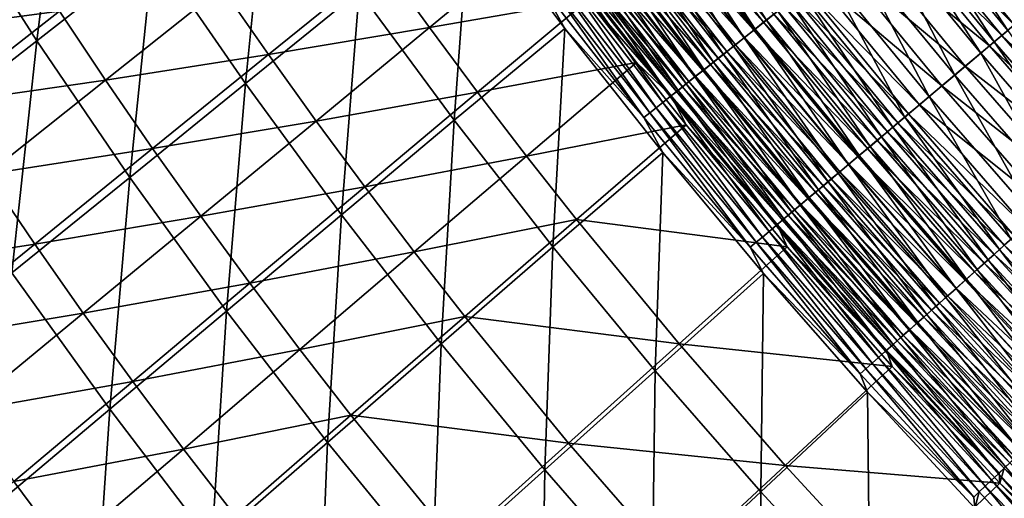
# Model space of a CAD drawing. Header units: metres. Extents: x 0 to 1400, y -1400 to 0.
# Tile 39 of 256: x 253 to 330, y -1040 to -1002. Entities that reach past the tile are written whole.
import ezdxf

# ---------------------------------------------------------------- set-up
doc = ezdxf.new("R2010")
doc.units = ezdxf.units.M

msp = doc.modelspace()

# ---------------------------------------------------------------- linework, layer by layer
at = {"layer": 'None'}
for points in [[(254.174011, -1003.971863, -393.949249), (247.208725, -993.072266, -393.967072), (256.389526, -986.129639, -422.402466)], [(263.309021, -996.818848, -422.385925), (254.174011, -1003.971863, -393.949249), (256.389526, -986.129639, -422.402466)], [(270.53125, -1007.318848, -422.371277), (263.309021, -996.818848, -422.385925), (272.281799, -989.777771, -450.900848)], [(279.444397, -1000.0849, -450.889496), (270.53125, -1007.318848, -422.371277), (272.281799, -989.777771, -450.900848)], [(311.343811, -1002.354492, -496.058105), (303.494171, -992.237915, -496.039063), (304.421753, -991.54248, -496.862793)], [(312.25058, -1001.633545, -496.879791), (311.343811, -1002.354492, -496.058105), (304.421753, -991.54248, -496.862793)], [(309.605377, -1003.736755, -494.287567), (301.716125, -993.570984, -494.26416), (302.591888, -992.914368, -495.172424)], [(302.495117, -992.973389, -491.117615), (311.131073, -1002.512634, -492.012939), (303.276337, -992.387695, -491.991394)], [(310.46167, -1003.055908, -495.193604), (302.591888, -992.914368, -495.172424), (303.494171, -992.237915, -496.039063)], [(310.46167, -1003.055908, -495.193604), (309.605377, -1003.736755, -494.287567), (302.591888, -992.914368, -495.172424)], [(303.276337, -992.387695, -491.991394), (311.131073, -1002.512634, -492.012939), (311.91983, -1001.885559, -492.847504)], [(311.343811, -1002.354492, -496.058105), (310.46167, -1003.055908, -495.193604), (303.494171, -992.237915, -496.039063)], [(330.252625, -1003.161438, -502.528259), (322.390564, -993.572266, -502.526306), (323.480927, -992.705505, -502.81601)], [(331.316895, -1002.264832, -502.817383), (330.252625, -1003.161438, -502.528259), (323.480927, -992.705505, -502.81601)], [(254.174011, -1003.971863, -393.949249), (244.877609, -1011.243591, -365.592804), (247.208725, -993.072266, -393.967072)], [(286.893066, -1010.20166, -450.8797), (279.444397, -1000.0849, -450.889496), (288.135834, -993.026123, -479.276489)], [(295.56189, -1002.990967, -479.336884), (286.893066, -1010.20166, -450.8797), (288.135834, -993.026123, -479.276489)], [(295.56189, -1002.990967, -479.336884), (288.135834, -993.026123, -479.276489), (293.680908, -999.597229, -480.626404)], [(308.776001, -1004.39624, -493.341217), (300.86795, -994.20697, -493.315521), (301.716125, -993.570984, -494.26416)], [(301.013336, -994.084412, -489.263245), (309.629059, -1003.706909, -490.233673), (301.740417, -993.539246, -490.207855)], [(309.605377, -1003.736755, -494.287567), (308.776001, -1004.39624, -493.341217), (301.716125, -993.570984, -494.26416)], [(301.740417, -993.539246, -490.207855), (310.367126, -1003.120056, -491.141266), (302.495117, -992.973389, -491.117615)], [(301.740417, -993.539246, -490.207855), (309.629059, -1003.706909, -490.233673), (310.367126, -1003.120056, -491.141266)], [(302.495117, -992.973389, -491.117615), (310.367126, -1003.120056, -491.141266), (311.131073, -1002.512634, -492.012939)], [(329.197266, -1004.050476, -502.187439), (321.309357, -994.431824, -502.184784), (322.390564, -993.572266, -502.526306)], [(321.911652, -993.942505, -499.286926), (330.75827, -1002.727417, -499.603271), (322.907562, -993.150879, -499.601471)], [(330.252625, -1003.161438, -502.528259), (329.197266, -1004.050476, -502.187439), (322.390564, -993.572266, -502.526306)], [(322.907562, -993.150879, -499.601471), (330.75827, -1002.727417, -499.603271), (331.738586, -1001.901672, -499.869568)], [(307.974701, -1005.033447, -492.355835), (300.048615, -994.821289, -492.32782), (300.86795, -994.20697, -493.315521)], [(300.314911, -994.608032, -488.284973), (308.917908, -1004.2724, -489.29126), (301.013336, -994.084412, -489.263245)], [(308.776001, -1004.39624, -493.341217), (307.974701, -1005.033447, -492.355835), (300.86795, -994.20697, -493.315521)], [(301.013336, -994.084412, -489.263245), (308.917908, -1004.2724, -489.29126), (309.629059, -1003.706909, -490.233673)], [(328.152618, -1004.930481, -501.795227), (320.239136, -995.282593, -501.791779), (321.309357, -994.431824, -502.184784)], [(320.925873, -994.726074, -498.924927), (329.786194, -1003.546326, -499.289368), (321.911652, -993.942505, -499.286926)], [(329.197266, -1004.050476, -502.187439), (328.152618, -1004.930481, -501.795227), (321.309357, -994.431824, -502.184784)], [(321.911652, -993.942505, -499.286926), (329.786194, -1003.546326, -499.289368), (330.75827, -1002.727417, -499.603271)], [(307.580536, -1005.335938, -487.306854), (299.646271, -995.109436, -487.274231), (299.008453, -995.587708, -486.232269)], [(307.202606, -1005.6474, -491.332703), (299.259247, -995.413208, -491.302277), (300.048615, -994.821289, -492.32782)], [(299.646271, -995.109436, -487.274231), (308.234711, -1004.815674, -488.315277), (300.314911, -994.608032, -488.284973)], [(308.234711, -1004.815674, -488.315277), (299.646271, -995.109436, -487.274231), (307.580536, -1005.335938, -487.306854)], [(307.974701, -1005.033447, -492.355835), (307.202606, -1005.6474, -491.332703), (300.048615, -994.821289, -492.32782)], [(300.314911, -994.608032, -488.284973), (308.234711, -1004.815674, -488.315277), (308.917908, -1004.2724, -489.29126)], [(328.823944, -1004.356873, -498.928101), (320.925873, -994.726074, -498.924927), (318.990814, -996.264282, -498.060455)], [(329.786194, -1003.546326, -499.289368), (320.925873, -994.726074, -498.924927), (328.823944, -1004.356873, -498.928101)], [(284.949738, -1002.93103, -449.776184), (293.616699, -995.772156, -478.212738), (281.251404, -997.816528, -449.782562)], [(297.366943, -1000.75293, -478.239807), (293.616699, -995.772156, -478.212738), (284.949738, -1002.93103, -449.776184)], [(305.750641, -1006.802124, -489.178253), (297.775116, -996.526184, -489.142853), (298.501038, -995.981812, -490.240204)], [(298.402252, -996.042297, -485.160919), (306.95636, -1005.832336, -486.267242), (299.008453, -995.587708, -486.232269)], [(306.460876, -1006.237305, -490.273102), (298.501038, -995.981812, -490.240204), (299.259247, -995.413208, -491.302277)], [(306.460876, -1006.237305, -490.273102), (305.750641, -1006.802124, -489.178253), (298.501038, -995.981812, -490.240204)], [(299.008453, -995.587708, -486.232269), (306.95636, -1005.832336, -486.267242), (307.580536, -1005.335938, -487.306854)], [(307.202606, -1005.6474, -491.332703), (306.460876, -1006.237305, -490.273102), (299.259247, -995.413208, -491.302277)], [(326.101929, -1006.658081, -500.858551), (318.138336, -996.952637, -500.853241), (320.239136, -995.282593, -501.791779)], [(328.152618, -1004.930481, -501.795227), (326.101929, -1006.658081, -500.858551), (320.239136, -995.282593, -501.791779)], [(243.107513, -1003.34259, -364.433258), (255.958359, -1001.641541, -392.799835), (252.430679, -996.179199, -392.811829)], [(305.072998, -1007.341064, -488.049591), (297.082611, -997.045471, -488.011627), (297.775116, -996.526184, -489.142853)], [(297.288177, -996.877869, -482.937653), (305.801422, -1006.750916, -484.101837), (297.828552, -996.472595, -484.062073)], [(305.750641, -1006.802124, -489.178253), (305.072998, -1007.341064, -488.049591), (297.775116, -996.526184, -489.142853)], [(297.828552, -996.472595, -484.062073), (306.363068, -1006.304199, -485.198273), (298.402252, -996.042297, -485.160919)], [(297.828552, -996.472595, -484.062073), (305.801422, -1006.750916, -484.101837), (306.363068, -1006.304199, -485.198273)], [(298.402252, -996.042297, -485.160919), (306.363068, -1006.304199, -485.198273), (306.95636, -1005.832336, -486.267242)], [(317.112823, -997.757141, -497.013885), (326.935059, -1005.948059, -498.065369), (318.990814, -996.264282, -498.060455)], [(318.990814, -996.264282, -498.060455), (326.935059, -1005.948059, -498.065369), (328.823944, -1004.356873, -498.928101)], [(261.45639, -1014.67627, -393.933563), (254.174011, -1003.971863, -393.949249), (263.309021, -996.818848, -422.385925)], [(270.53125, -1007.318848, -422.371277), (261.45639, -1014.67627, -393.933563), (263.309021, -996.818848, -422.385925)], [(303.819122, -1008.33844, -485.698669), (295.801666, -998.006226, -485.655518), (296.4245, -997.539063, -486.848511)], [(296.781952, -997.257629, -481.78952), (296.310669, -997.611145, -480.619629), (304.776398, -1007.566284, -481.834106)], [(304.428864, -1007.853455, -486.889038), (296.4245, -997.539063, -486.848511), (297.082611, -997.045471, -488.011627)], [(304.428864, -1007.853455, -486.889038), (303.819122, -1008.33844, -485.698669), (296.4245, -997.539063, -486.848511)], [(296.781952, -997.257629, -481.78952), (305.272278, -1007.171814, -482.979828), (297.288177, -996.877869, -482.937653)], [(296.781952, -997.257629, -481.78952), (304.776398, -1007.566284, -481.834106), (305.272278, -1007.171814, -482.979828)], [(305.072998, -1007.341064, -488.049591), (304.428864, -1007.853455, -486.889038), (297.082611, -997.045471, -488.011627)], [(297.288177, -996.877869, -482.937653), (305.272278, -1007.171814, -482.979828), (305.801422, -1006.750916, -484.101837)], [(324.111603, -1008.334839, -499.724548), (316.099487, -998.573486, -499.71698), (318.138336, -996.952637, -500.853241)], [(326.101929, -1006.658081, -500.858551), (324.111603, -1008.334839, -499.724548), (318.138336, -996.952637, -500.853241)], [(268.677551, -999.794495, -421.251343), (272.334778, -1005.05426, -421.242706), (281.251404, -997.816528, -449.782562)], [(272.334778, -1005.05426, -421.242706), (284.949738, -1002.93103, -449.776184), (281.251404, -997.816528, -449.782562)], [(303.244629, -1008.795471, -484.480499), (295.214966, -998.446289, -484.434753), (295.801666, -998.006226, -485.655518)], [(303.819122, -1008.33844, -485.698669), (303.244629, -1008.795471, -484.480499), (295.801666, -998.006226, -485.655518)], [(296.310669, -997.611145, -480.619629), (295.875183, -997.937866, -479.429871), (304.314636, -1007.933716, -480.666595)], [(295.875183, -997.937866, -479.429871), (297.366943, -1000.75293, -478.239807), (303.887787, -1008.273376, -479.479218)], [(295.875183, -997.937866, -479.429871), (303.887787, -1008.273376, -479.479218), (304.314636, -1007.933716, -480.666595)], [(296.310669, -997.611145, -480.619629), (304.314636, -1007.933716, -480.666595), (304.776398, -1007.566284, -481.834106)], [(315.301788, -999.196838, -495.791748), (325.101776, -1007.492432, -497.020874), (317.112823, -997.757141, -497.013885)], [(317.112823, -997.757141, -497.013885), (325.101776, -1007.492432, -497.020874), (326.935059, -1005.948059, -498.065369)], [(302.204926, -1009.622742, -481.969086), (294.153687, -999.242493, -481.918121), (294.665344, -998.858643, -483.188263)], [(302.706268, -1009.223816, -483.236633), (294.665344, -998.858643, -483.188263), (295.214966, -998.446289, -484.434753)], [(302.706268, -1009.223816, -483.236633), (302.204926, -1009.622742, -481.969086), (294.665344, -998.858643, -483.188263)], [(303.244629, -1008.795471, -484.480499), (302.706268, -1009.223816, -483.236633), (295.214966, -998.446289, -484.434753)], [(322.192108, -1009.952026, -498.400299), (314.133331, -1000.136658, -498.390137), (316.099487, -998.573486, -499.71698)], [(324.111603, -1008.334839, -499.724548), (322.192108, -1009.952026, -498.400299), (316.099487, -998.573486, -499.71698)], [(255.958359, -1001.641541, -392.799835), (259.566589, -1007.054321, -392.788635), (268.677551, -999.794495, -421.251343)], [(259.566589, -1007.054321, -392.788635), (272.334778, -1005.05426, -421.242706), (268.677551, -999.794495, -421.251343)], [(301.741486, -1009.991516, -480.679962), (293.680908, -999.597229, -480.626404), (294.153687, -999.242493, -481.918121)], [(301.741486, -1009.991516, -480.679962), (295.56189, -1002.990967, -479.336884), (293.680908, -999.597229, -480.626404)], [(302.204926, -1009.622742, -481.969086), (301.741486, -1009.991516, -480.679962), (294.153687, -999.242493, -481.918121)], [(314.424469, -999.894287, -495.116913), (323.33371, -1008.981934, -495.801117), (315.301788, -999.196838, -495.791748)], [(315.301788, -999.196838, -495.791748), (323.33371, -1008.981934, -495.801117), (325.101776, -1007.492432, -497.020874)], [(278.053864, -1017.623535, -422.358704), (270.53125, -1007.318848, -422.371277), (279.444397, -1000.0849, -450.889496)], [(286.893066, -1010.20166, -450.8797), (278.053864, -1017.623535, -422.358704), (279.444397, -1000.0849, -450.889496)], [(312.732361, -1001.239563, -493.643768), (321.640472, -1010.408447, -494.412689), (313.567596, -1000.5755, -494.400604)], [(321.262146, -1010.735535, -497.669037), (313.180878, -1000.893921, -497.65744), (314.133331, -1000.136658, -498.390137)], [(322.477142, -1009.703552, -495.127594), (314.424469, -999.894287, -495.116913), (313.567596, -1000.5755, -494.400604)], [(313.567596, -1000.5755, -494.400604), (321.640472, -1010.408447, -494.412689), (322.477142, -1009.703552, -495.127594)], [(322.192108, -1009.952026, -498.400299), (321.262146, -1010.735535, -497.669037), (314.133331, -1000.136658, -498.390137)], [(323.33371, -1008.981934, -495.801117), (314.424469, -999.894287, -495.116913), (322.477142, -1009.703552, -495.127594)], [(288.719757, -1007.995667, -449.770325), (297.366943, -1000.75293, -478.239807), (284.949738, -1002.93103, -449.776184)], [(301.179871, -1005.678711, -478.264191), (297.366943, -1000.75293, -478.239807), (288.719757, -1007.995667, -449.770325)], [(297.366943, -1000.75293, -478.239807), (301.179871, -1005.678711, -478.264191), (303.887787, -1008.273376, -479.479218)], [(311.91983, -1001.885559, -492.847504), (320.82489, -1011.095581, -493.657288), (312.732361, -1001.239563, -493.643768)], [(320.353821, -1011.500854, -496.892883), (312.25058, -1001.633545, -496.879791), (313.180878, -1000.893921, -497.65744)], [(312.732361, -1001.239563, -493.643768), (320.82489, -1011.095581, -493.657288), (321.640472, -1010.408447, -494.412689)], [(321.262146, -1010.735535, -497.669037), (320.353821, -1011.500854, -496.892883), (313.180878, -1000.893921, -497.65744)], [(243.107513, -1003.34259, -364.433258), (246.658722, -1008.915833, -364.419525), (255.958359, -1001.641541, -392.799835)], [(246.658722, -1008.915833, -364.419525), (259.566589, -1007.054321, -392.788635), (255.958359, -1001.641541, -392.799835)], [(311.131073, -1002.512634, -492.012939), (320.031433, -1011.764099, -492.862488), (311.91983, -1001.885559, -492.847504)], [(319.468353, -1012.246887, -496.072754), (311.343811, -1002.354492, -496.058105), (312.25058, -1001.633545, -496.879791)], [(311.91983, -1001.885559, -492.847504), (320.031433, -1011.764099, -492.862488), (320.82489, -1011.095581, -493.657288)], [(320.353821, -1011.500854, -496.892883), (319.468353, -1012.246887, -496.072754), (312.25058, -1001.633545, -496.879791)], [(272.334778, -1005.05426, -421.242706), (276.06781, -1010.263855, -421.234711), (284.949738, -1002.93103, -449.776184)], [(276.06781, -1010.263855, -421.234711), (288.719757, -1007.995667, -449.770325), (284.949738, -1002.93103, -449.776184)], [(310.367126, -1003.120056, -491.141266), (319.261139, -1012.413147, -492.02951), (311.131073, -1002.512634, -492.012939)], [(318.606934, -1012.972717, -495.2099), (310.46167, -1003.055908, -495.193604), (311.343811, -1002.354492, -496.058105)], [(311.131073, -1002.512634, -492.012939), (319.261139, -1012.413147, -492.02951), (320.031433, -1011.764099, -492.862488)], [(319.468353, -1012.246887, -496.072754), (318.606934, -1012.972717, -495.2099), (311.343811, -1002.354492, -496.058105)], [(329.786194, -1003.546326, -499.289368), (338.870361, -1012.075867, -499.604553), (330.75827, -1002.727417, -499.603271)], [(294.625275, -1020.122192, -450.871582), (286.893066, -1010.20166, -450.8797), (295.56189, -1002.990967, -479.336884)], [(303.234375, -1012.738281, -479.385895), (294.625275, -1020.122192, -450.871582), (295.56189, -1002.990967, -479.336884)], [(303.234375, -1012.738281, -479.385895), (295.56189, -1002.990967, -479.336884), (301.741486, -1009.991516, -480.679962)], [(308.917908, -1004.2724, -489.29126), (317.794098, -1013.649231, -490.253479), (309.629059, -1003.706909, -490.233673)], [(317.77066, -1013.677368, -494.305511), (309.605377, -1003.736755, -494.287567), (310.46167, -1003.055908, -495.193604)], [(309.629059, -1003.706909, -490.233673), (318.515015, -1013.041809, -491.159454), (310.367126, -1003.120056, -491.141266)], [(309.629059, -1003.706909, -490.233673), (317.794098, -1013.649231, -490.253479), (318.515015, -1013.041809, -491.159454)], [(310.367126, -1003.120056, -491.141266), (318.515015, -1013.041809, -491.159454), (319.261139, -1012.413147, -492.02951)], [(318.606934, -1012.972717, -495.2099), (317.77066, -1013.677368, -494.305511), (310.46167, -1003.055908, -495.193604)], [(337.922577, -1012.921448, -499.291077), (329.786194, -1003.546326, -499.289368), (328.823944, -1004.356873, -498.928101)], [(337.34729, -1013.440308, -502.189301), (329.197266, -1004.050476, -502.187439), (330.252625, -1003.161438, -502.528259)], [(338.870361, -1012.075867, -499.604553), (329.786194, -1003.546326, -499.289368), (337.922577, -1012.921448, -499.291077)], [(252.220245, -1022.162476, -365.576721), (244.877609, -1011.243591, -365.592804), (254.174011, -1003.971863, -393.949249)], [(261.45639, -1014.67627, -393.933563), (252.220245, -1022.162476, -365.576721), (254.174011, -1003.971863, -393.949249)], [(316.177948, -1015.01947, -492.37735), (307.974701, -1005.033447, -492.355835), (308.776001, -1004.39624, -493.341217)], [(308.234711, -1004.815674, -488.315277), (317.099426, -1014.234619, -489.312805), (308.917908, -1004.2724, -489.29126)], [(316.960632, -1014.359924, -493.360931), (308.776001, -1004.39624, -493.341217), (309.605377, -1003.736755, -494.287567)], [(316.960632, -1014.359924, -493.360931), (316.177948, -1015.01947, -492.37735), (308.776001, -1004.39624, -493.341217)], [(308.917908, -1004.2724, -489.29126), (317.099426, -1014.234619, -489.312805), (317.794098, -1013.649231, -490.253479)], [(317.77066, -1013.677368, -494.305511), (316.960632, -1014.359924, -493.360931), (309.605377, -1003.736755, -494.287567)], [(326.935059, -1005.948059, -498.065369), (336.984406, -1013.758545, -498.930359), (328.823944, -1004.356873, -498.928101)], [(336.328735, -1014.349121, -501.797638), (328.152618, -1004.930481, -501.795227), (329.197266, -1004.050476, -502.187439)], [(328.823944, -1004.356873, -498.928101), (336.984406, -1013.758545, -498.930359), (337.922577, -1012.921448, -499.291077)], [(337.34729, -1013.440308, -502.189301), (336.328735, -1014.349121, -501.797638), (329.197266, -1004.050476, -502.187439)], [(259.566589, -1007.054321, -392.788635), (263.254852, -1012.416443, -392.778168), (272.334778, -1005.05426, -421.242706)], [(263.254852, -1012.416443, -392.778168), (276.06781, -1010.263855, -421.234711), (272.334778, -1005.05426, -421.242706)], [(315.423737, -1015.65509, -491.356049), (307.202606, -1005.6474, -491.332703), (307.974701, -1005.033447, -492.355835)], [(316.431946, -1014.797119, -488.338531), (308.234711, -1004.815674, -488.315277), (307.580536, -1005.335938, -487.306854)], [(316.177948, -1015.01947, -492.37735), (315.423737, -1015.65509, -491.356049), (307.974701, -1005.033447, -492.355835)], [(317.099426, -1014.234619, -489.312805), (308.234711, -1004.815674, -488.315277), (316.431946, -1014.797119, -488.338531)], [(334.329224, -1016.13324, -500.862305), (326.101929, -1006.658081, -500.858551), (328.152618, -1004.930481, -501.795227)], [(336.328735, -1014.349121, -501.797638), (334.329224, -1016.13324, -500.862305), (328.152618, -1004.930481, -501.795227)], [(292.560913, -1013.00946, -449.765015), (301.179871, -1005.678711, -478.264191), (288.719757, -1007.995667, -449.770325)], [(305.054749, -1010.548889, -478.28595), (301.179871, -1005.678711, -478.264191), (292.560913, -1013.00946, -449.765015)], [(303.887787, -1008.273376, -479.479218), (301.179871, -1005.678711, -478.264191), (305.054749, -1010.548889, -478.28595)], [(306.363068, -1006.304199, -485.198273), (315.182831, -1015.849854, -486.294098), (306.95636, -1005.832336, -486.267242)], [(314.699097, -1016.265747, -490.29834), (306.460876, -1006.237305, -490.273102), (307.202606, -1005.6474, -491.332703)], [(306.95636, -1005.832336, -486.267242), (315.792755, -1015.335754, -487.331879), (307.580536, -1005.335938, -487.306854)], [(306.95636, -1005.832336, -486.267242), (315.182831, -1015.849854, -486.294098), (315.792755, -1015.335754, -487.331879)], [(315.423737, -1015.65509, -491.356049), (314.699097, -1016.265747, -490.29834), (307.202606, -1005.6474, -491.332703)], [(307.580536, -1005.335938, -487.306854), (315.792755, -1015.335754, -487.331879), (316.431946, -1014.797119, -488.338531)], [(325.101776, -1007.492432, -497.020874), (335.14267, -1015.401855, -498.068817), (326.935059, -1005.948059, -498.065369)], [(326.935059, -1005.948059, -498.065369), (335.14267, -1015.401855, -498.068817), (336.984406, -1013.758545, -498.930359)], [(313.342926, -1017.408752, -488.078705), (305.072998, -1007.341064, -488.049591), (305.750641, -1006.802124, -489.178253)], [(305.272278, -1007.171814, -482.979828), (314.053925, -1016.801331, -484.132324), (305.801422, -1006.750916, -484.101837)], [(314.005127, -1016.850586, -489.205414), (305.750641, -1006.802124, -489.178253), (306.460876, -1006.237305, -490.273102)], [(314.005127, -1016.850586, -489.205414), (313.342926, -1017.408752, -488.078705), (305.750641, -1006.802124, -489.178253)], [(305.801422, -1006.750916, -484.101837), (314.602936, -1016.338562, -485.226959), (306.363068, -1006.304199, -485.198273)], [(305.801422, -1006.750916, -484.101837), (314.053925, -1016.801331, -484.132324), (314.602936, -1016.338562, -485.226959)], [(306.363068, -1006.304199, -485.198273), (314.602936, -1016.338562, -485.226959), (315.182831, -1015.849854, -486.294098)], [(314.699097, -1016.265747, -490.29834), (314.005127, -1016.850586, -489.205414), (306.460876, -1006.237305, -490.273102)], [(332.388458, -1017.864929, -499.729858), (324.111603, -1008.334839, -499.724548), (326.101929, -1006.658081, -500.858551)], [(334.329224, -1016.13324, -500.862305), (332.388458, -1017.864929, -499.729858), (326.101929, -1006.658081, -500.858551)], [(246.658722, -1008.915833, -364.419525), (250.29422, -1014.437744, -364.406647), (259.566589, -1007.054321, -392.788635)], [(250.29422, -1014.437744, -364.406647), (263.254852, -1012.416443, -392.778168), (259.566589, -1007.054321, -392.788635)], [(269.05365, -1025.178833, -393.920074), (261.45639, -1014.67627, -393.933563), (270.53125, -1007.318848, -422.371277)], [(278.053864, -1017.623535, -422.358704), (269.05365, -1025.178833, -393.920074), (270.53125, -1007.318848, -422.371277)], [(304.776398, -1007.566284, -481.834106), (304.314636, -1007.933716, -480.666595), (313.051636, -1017.646301, -481.868286)], [(312.713379, -1017.939392, -486.920135), (304.428864, -1007.853455, -486.889038), (305.072998, -1007.341064, -488.049591)], [(304.776398, -1007.566284, -481.834106), (313.53656, -1017.237488, -483.012146), (305.272278, -1007.171814, -482.979828)], [(304.776398, -1007.566284, -481.834106), (313.051636, -1017.646301, -481.868286), (313.53656, -1017.237488, -483.012146)], [(313.342926, -1017.408752, -488.078705), (312.713379, -1017.939392, -486.920135), (305.072998, -1007.341064, -488.049591)], [(305.272278, -1007.171814, -482.979828), (313.53656, -1017.237488, -483.012146), (314.053925, -1016.801331, -484.132324)], [(323.33371, -1008.981934, -495.801117), (333.355042, -1016.996826, -497.025757), (325.101776, -1007.492432, -497.020874)], [(325.101776, -1007.492432, -497.020874), (333.355042, -1016.996826, -497.025757), (335.14267, -1015.401855, -498.068817)], [(276.06781, -1010.263855, -421.234711), (279.876068, -1015.422119, -421.227386), (288.719757, -1007.995667, -449.770325)], [(279.876068, -1015.422119, -421.227386), (292.560913, -1013.00946, -449.765015), (288.719757, -1007.995667, -449.770325)], [(311.555603, -1018.915344, -484.515594), (303.244629, -1008.795471, -484.480499), (303.819122, -1008.33844, -485.698669)], [(312.11731, -1018.441833, -485.73175), (303.819122, -1008.33844, -485.698669), (304.428864, -1007.853455, -486.889038)], [(312.11731, -1018.441833, -485.73175), (311.555603, -1018.915344, -484.515594), (303.819122, -1008.33844, -485.698669)], [(304.314636, -1007.933716, -480.666595), (303.887787, -1008.273376, -479.479218), (312.599945, -1018.0271, -480.702637)], [(303.887787, -1008.273376, -479.479218), (305.054749, -1010.548889, -478.28595), (312.182251, -1018.379333, -479.517059)], [(303.887787, -1008.273376, -479.479218), (312.182251, -1018.379333, -479.517059), (312.599945, -1018.0271, -480.702637)], [(304.314636, -1007.933716, -480.666595), (312.599945, -1018.0271, -480.702637), (313.051636, -1017.646301, -481.868286)], [(312.713379, -1017.939392, -486.920135), (312.11731, -1018.441833, -485.73175), (304.428864, -1007.853455, -486.889038)], [(330.516632, -1019.535217, -498.40741), (322.192108, -1009.952026, -498.400299), (324.111603, -1008.334839, -499.724548)], [(332.388458, -1017.864929, -499.729858), (330.516632, -1019.535217, -498.40741), (324.111603, -1008.334839, -499.724548)], [(311.029144, -1019.359253, -483.273712), (302.706268, -1009.223816, -483.236633), (303.244629, -1008.795471, -484.480499)], [(311.555603, -1018.915344, -484.515594), (311.029144, -1019.359253, -483.273712), (303.244629, -1008.795471, -484.480499)], [(331.63092, -1018.535278, -495.807678), (323.33371, -1008.981934, -495.801117), (322.477142, -1009.703552, -495.127594)], [(333.355042, -1016.996826, -497.025757), (323.33371, -1008.981934, -495.801117), (331.63092, -1018.535278, -495.807678)], [(310.085236, -1020.155151, -480.721039), (301.741486, -1009.991516, -480.679962), (302.204926, -1009.622742, -481.969086)], [(310.538727, -1019.772766, -482.008179), (302.204926, -1009.622742, -481.969086), (302.706268, -1009.223816, -483.236633)], [(310.538727, -1019.772766, -482.008179), (310.085236, -1020.155151, -480.721039), (302.204926, -1009.622742, -481.969086)], [(311.029144, -1019.359253, -483.273712), (310.538727, -1019.772766, -482.008179), (302.706268, -1009.223816, -483.236633)], [(321.640472, -1010.408447, -494.412689), (330.795593, -1019.28064, -495.13504), (322.477142, -1009.703552, -495.127594)], [(322.477142, -1009.703552, -495.127594), (330.795593, -1019.28064, -495.13504), (331.63092, -1018.535278, -495.807678)], [(263.254852, -1012.416443, -392.778168), (267.022522, -1017.726624, -392.768494), (276.06781, -1010.263855, -421.234711)], [(267.022522, -1017.726624, -392.768494), (279.876068, -1015.422119, -421.227386), (276.06781, -1010.263855, -421.234711)], [(285.874664, -1027.726807, -422.348267), (278.053864, -1017.623535, -422.358704), (286.893066, -1010.20166, -450.8797)], [(294.625275, -1020.122192, -450.871582), (285.874664, -1027.726807, -422.348267), (286.893066, -1010.20166, -450.8797)], [(296.472595, -1017.971436, -449.760223), (305.054749, -1010.548889, -478.28595), (292.560913, -1013.00946, -449.765015)], [(312.986633, -1020.119324, -478.321564), (305.054749, -1010.548889, -478.28595), (296.472595, -1017.971436, -449.760223)], [(310.085236, -1020.155151, -480.721039), (303.234375, -1012.738281, -479.385895), (301.741486, -1009.991516, -480.679962)], [(305.054749, -1010.548889, -478.28595), (312.986633, -1020.119324, -478.321564), (312.182251, -1018.379333, -479.517059)], [(320.82489, -1011.095581, -493.657288), (329.979645, -1020.008728, -494.421082), (321.640472, -1010.408447, -494.412689)], [(329.609772, -1020.344482, -497.677124), (321.262146, -1010.735535, -497.669037), (322.192108, -1009.952026, -498.400299)], [(321.640472, -1010.408447, -494.412689), (329.979645, -1020.008728, -494.421082), (330.795593, -1019.28064, -495.13504)], [(330.516632, -1019.535217, -498.40741), (329.609772, -1020.344482, -497.677124), (322.192108, -1009.952026, -498.400299)], [(320.031433, -1011.764099, -492.862488), (329.184235, -1020.718506, -493.666687), (320.82489, -1011.095581, -493.657288)], [(328.723907, -1021.134949, -496.902008), (320.353821, -1011.500854, -496.892883), (321.262146, -1010.735535, -497.669037)], [(320.82489, -1011.095581, -493.657288), (329.184235, -1020.718506, -493.666687), (329.979645, -1020.008728, -494.421082)], [(329.609772, -1020.344482, -497.677124), (328.723907, -1021.134949, -496.902008), (321.262146, -1010.735535, -497.669037)], [(319.261139, -1012.413147, -492.02951), (328.41037, -1021.409058, -492.872955), (320.031433, -1011.764099, -492.862488)], [(327.860352, -1021.905579, -496.082977), (319.468353, -1012.246887, -496.072754), (320.353821, -1011.500854, -496.892883)], [(320.031433, -1011.764099, -492.862488), (328.41037, -1021.409058, -492.872955), (329.184235, -1020.718506, -493.666687)], [(328.723907, -1021.134949, -496.902008), (327.860352, -1021.905579, -496.082977), (320.353821, -1011.500854, -496.892883)], [(250.29422, -1014.437744, -364.406647), (254.013474, -1019.907043, -364.394623), (263.254852, -1012.416443, -392.778168)], [(254.013474, -1019.907043, -364.394623), (267.022522, -1017.726624, -392.768494), (263.254852, -1012.416443, -392.778168)], [(302.63678, -1029.839355, -450.865204), (294.625275, -1020.122192, -450.871582), (303.234375, -1012.738281, -479.385895)], [(311.118347, -1022.229431, -479.423584), (302.63678, -1029.839355, -450.865204), (303.234375, -1012.738281, -479.385895)], [(311.118347, -1022.229431, -479.423584), (303.234375, -1012.738281, -479.385895), (310.085236, -1020.155151, -480.721039)], [(326.204498, -1023.383301, -494.318024), (317.77066, -1013.677368, -494.305511), (318.606934, -1012.972717, -495.2099)], [(318.515015, -1013.041809, -491.159454), (327.659058, -1022.079529, -492.041046), (319.261139, -1012.413147, -492.02951)], [(327.020203, -1022.655334, -495.221222), (318.606934, -1012.972717, -495.2099), (319.468353, -1012.246887, -496.072754)], [(327.020203, -1022.655334, -495.221222), (326.204498, -1023.383301, -494.318024), (318.606934, -1012.972717, -495.2099)], [(319.261139, -1012.413147, -492.02951), (327.659058, -1022.079529, -492.041046), (328.41037, -1021.409058, -492.872955)], [(327.860352, -1021.905579, -496.082977), (327.020203, -1022.655334, -495.221222), (319.468353, -1012.246887, -496.072754)], [(279.876068, -1015.422119, -421.227386), (283.758972, -1020.528076, -421.220734), (292.560913, -1013.00946, -449.765015)], [(283.758972, -1020.528076, -421.220734), (296.472595, -1017.971436, -449.760223), (292.560913, -1013.00946, -449.765015)], [(325.414368, -1024.088379, -493.374634), (316.960632, -1014.359924, -493.360931), (317.77066, -1013.677368, -494.305511)], [(317.099426, -1014.234619, -489.312805), (326.228027, -1023.356628, -490.267303), (317.794098, -1013.649231, -490.253479)], [(326.204498, -1023.383301, -494.318024), (325.414368, -1024.088379, -493.374634), (317.77066, -1013.677368, -494.305511)], [(317.794098, -1013.649231, -490.253479), (326.931274, -1022.729004, -491.172089), (318.515015, -1013.041809, -491.159454)], [(317.794098, -1013.649231, -490.253479), (326.228027, -1023.356628, -490.267303), (326.931274, -1022.729004, -491.172089)], [(318.515015, -1013.041809, -491.159454), (326.931274, -1022.729004, -491.172089), (327.659058, -1022.079529, -492.041046)], [(240.861938, -1021.94989, -336.109467), (254.013474, -1019.907043, -364.394623), (250.29422, -1014.437744, -364.406647)], [(324.650879, -1024.769775, -492.392303), (316.177948, -1015.01947, -492.37735), (316.960632, -1014.359924, -493.360931)], [(325.550323, -1023.961487, -489.327789), (317.099426, -1014.234619, -489.312805), (316.431946, -1014.797119, -488.338531)], [(325.414368, -1024.088379, -493.374634), (324.650879, -1024.769775, -492.392303), (316.960632, -1014.359924, -493.360931)], [(326.228027, -1023.356628, -490.267303), (317.099426, -1014.234619, -489.312805), (325.550323, -1023.961487, -489.327789)], [(259.892365, -1032.871582, -365.562927), (252.220245, -1022.162476, -365.576721), (261.45639, -1014.67627, -393.933563)], [(269.05365, -1025.178833, -393.920074), (259.892365, -1032.871582, -365.562927), (261.45639, -1014.67627, -393.933563)], [(323.9151, -1025.426514, -491.372314), (315.423737, -1015.65509, -491.356049), (316.177948, -1015.01947, -492.37735)], [(315.792755, -1015.335754, -487.331879), (324.899109, -1024.542603, -488.354736), (316.431946, -1014.797119, -488.338531)], [(324.650879, -1024.769775, -492.392303), (323.9151, -1025.426514, -491.372314), (316.177948, -1015.01947, -492.37735)], [(316.431946, -1014.797119, -488.338531), (324.899109, -1024.542603, -488.354736), (325.550323, -1023.961487, -489.327789)], [(267.022522, -1017.726624, -392.768494), (270.86911, -1022.983643, -392.759613), (279.876068, -1015.422119, -421.227386)], [(270.86911, -1022.983643, -392.759613), (283.758972, -1020.528076, -421.220734), (279.876068, -1015.422119, -421.227386)], [(314.602936, -1016.338562, -485.226959), (323.680267, -1025.630615, -486.312744), (315.182831, -1015.849854, -486.294098)], [(323.208099, -1026.057495, -490.315887), (314.699097, -1016.265747, -490.29834), (315.423737, -1015.65509, -491.356049)], [(315.182831, -1015.849854, -486.294098), (324.275452, -1025.099243, -487.349274), (315.792755, -1015.335754, -487.331879)], [(315.182831, -1015.849854, -486.294098), (323.680267, -1025.630615, -486.312744), (324.275452, -1025.099243, -487.349274)], [(323.9151, -1025.426514, -491.372314), (323.208099, -1026.057495, -490.315887), (315.423737, -1015.65509, -491.356049)], [(315.792755, -1015.335754, -487.331879), (324.275452, -1025.099243, -487.349274), (324.899109, -1024.542603, -488.354736)], [(313.53656, -1017.237488, -483.012146), (322.578491, -1026.614014, -484.153534), (314.053925, -1016.801331, -484.132324)], [(322.531006, -1026.661865, -489.224304), (314.005127, -1016.850586, -489.205414), (314.699097, -1016.265747, -490.29834)], [(314.053925, -1016.801331, -484.132324), (323.114349, -1026.135742, -485.246857), (314.602936, -1016.338562, -485.226959)], [(314.053925, -1016.801331, -484.132324), (322.578491, -1026.614014, -484.153534), (323.114349, -1026.135742, -485.246857)], [(314.602936, -1016.338562, -485.226959), (323.114349, -1026.135742, -485.246857), (323.680267, -1025.630615, -486.312744)], [(323.208099, -1026.057495, -490.315887), (322.531006, -1026.661865, -489.224304), (314.699097, -1016.265747, -490.29834)], [(321.270416, -1027.787109, -486.941742), (312.713379, -1017.939392, -486.920135), (313.342926, -1017.408752, -488.078705)], [(313.051636, -1017.646301, -481.868286), (322.073456, -1027.064941, -483.034637), (313.53656, -1017.237488, -483.012146)], [(321.884796, -1027.238647, -488.098938), (313.342926, -1017.408752, -488.078705), (314.005127, -1016.850586, -489.205414)], [(321.884796, -1027.238647, -488.098938), (321.270416, -1027.787109, -486.941742), (313.342926, -1017.408752, -488.078705)], [(313.53656, -1017.237488, -483.012146), (322.073456, -1027.064941, -483.034637), (322.578491, -1026.614014, -484.153534)], [(322.531006, -1026.661865, -489.224304), (321.884796, -1027.238647, -488.098938), (314.005127, -1016.850586, -489.205414)], [(254.013474, -1019.907043, -364.394623), (257.815887, -1025.322388, -364.383514), (267.022522, -1017.726624, -392.768494)], [(257.815887, -1025.322388, -364.383514), (270.86911, -1022.983643, -392.759613), (267.022522, -1017.726624, -392.768494)], [(276.963593, -1035.472778, -393.908905), (269.05365, -1025.178833, -393.920074), (278.053864, -1017.623535, -422.358704)], [(285.874664, -1027.726807, -422.348267), (276.963593, -1035.472778, -393.908905), (278.053864, -1017.623535, -422.358704)], [(283.758972, -1020.528076, -421.220734), (287.715942, -1025.580688, -421.214752), (296.472595, -1017.971436, -449.760223)], [(287.715942, -1025.580688, -421.214752), (304.504669, -1027.735718, -449.752289), (296.472595, -1017.971436, -449.760223)], [(304.504669, -1027.735718, -449.752289), (312.986633, -1020.119324, -478.321564), (296.472595, -1017.971436, -449.760223)], [(320.688629, -1028.306519, -485.75473), (312.11731, -1018.441833, -485.73175), (312.713379, -1017.939392, -486.920135)], [(312.599945, -1018.0271, -480.702637), (312.182251, -1018.379333, -479.517059), (321.158905, -1027.88147, -480.727661)], [(312.182251, -1018.379333, -479.517059), (312.986633, -1020.119324, -478.321564), (320.750946, -1028.24585, -479.543365)], [(312.182251, -1018.379333, -479.517059), (320.750946, -1028.24585, -479.543365), (321.158905, -1027.88147, -480.727661)], [(313.051636, -1017.646301, -481.868286), (312.599945, -1018.0271, -480.702637), (321.600006, -1027.487671, -481.892029)], [(312.599945, -1018.0271, -480.702637), (321.158905, -1027.88147, -480.727661), (321.600006, -1027.487671, -481.892029)], [(321.270416, -1027.787109, -486.941742), (320.688629, -1028.306519, -485.75473), (312.713379, -1017.939392, -486.920135)], [(321.600006, -1027.487671, -481.892029), (322.073456, -1027.064941, -483.034637), (313.051636, -1017.646301, -481.868286)], [(319.626282, -1029.255005, -483.299469), (311.029144, -1019.359253, -483.273712), (311.555603, -1018.915344, -484.515594)], [(320.14032, -1028.796021, -484.539948), (311.555603, -1018.915344, -484.515594), (312.11731, -1018.441833, -485.73175)], [(320.14032, -1028.796021, -484.539948), (319.626282, -1029.255005, -483.299469), (311.555603, -1018.915344, -484.515594)], [(320.688629, -1028.306519, -485.75473), (320.14032, -1028.796021, -484.539948), (312.11731, -1018.441833, -485.73175)], [(240.861938, -1021.94989, -336.109467), (244.612213, -1027.530396, -336.096344), (254.013474, -1019.907043, -364.394623)], [(244.612213, -1027.530396, -336.096344), (257.815887, -1025.322388, -364.383514), (254.013474, -1019.907043, -364.394623)], [(318.704468, -1030.078125, -480.749573), (310.085236, -1020.155151, -480.721039), (310.538727, -1019.772766, -482.008179)], [(319.1474, -1029.682617, -482.035339), (310.538727, -1019.772766, -482.008179), (311.029144, -1019.359253, -483.273712)], [(319.1474, -1029.682617, -482.035339), (318.704468, -1030.078125, -480.749573), (310.538727, -1019.772766, -482.008179)], [(319.626282, -1029.255005, -483.299469), (319.1474, -1029.682617, -482.035339), (311.029144, -1019.359253, -483.273712)], [(338.216248, -1029.711182, -497.681671), (329.609772, -1020.344482, -497.677124), (330.516632, -1019.535217, -498.40741)], [(329.979645, -1020.008728, -494.421082), (339.372406, -1028.615967, -495.139252), (330.795593, -1019.28064, -495.13504)], [(270.86911, -1022.983643, -392.759613), (274.793915, -1028.186523, -392.751495), (283.758972, -1020.528076, -421.220734)], [(274.793915, -1028.186523, -392.751495), (287.715942, -1025.580688, -421.214752), (283.758972, -1020.528076, -421.220734)], [(293.98938, -1037.621094, -422.340057), (285.874664, -1027.726807, -422.348267), (294.625275, -1020.122192, -450.871582)], [(302.63678, -1029.839355, -450.865204), (293.98938, -1037.621094, -422.340057), (294.625275, -1020.122192, -450.871582)], [(321.199829, -1029.507935, -478.346924), (312.986633, -1020.119324, -478.321564), (304.504669, -1027.735718, -449.752289)], [(318.704468, -1030.078125, -480.749573), (311.118347, -1022.229431, -479.423584), (310.085236, -1020.155151, -480.721039)], [(312.986633, -1020.119324, -478.321564), (321.199829, -1029.507935, -478.346924), (320.750946, -1028.24585, -479.543365)], [(337.353424, -1030.526367, -496.907135), (328.723907, -1021.134949, -496.902008), (329.609772, -1020.344482, -497.677124)], [(329.184235, -1020.718506, -493.666687), (338.577667, -1029.366821, -494.425812), (329.979645, -1020.008728, -494.421082)], [(338.216248, -1029.711182, -497.681671), (337.353424, -1030.526367, -496.907135), (329.609772, -1020.344482, -497.677124)], [(329.979645, -1020.008728, -494.421082), (338.577667, -1029.366821, -494.425812), (339.372406, -1028.615967, -495.139252)], [(327.659058, -1022.079529, -492.041046), (337.049133, -1030.810913, -492.878815), (328.41037, -1021.409058, -492.872955)], [(336.512299, -1031.321045, -496.088684), (327.860352, -1021.905579, -496.082977), (328.723907, -1021.134949, -496.902008)], [(328.41037, -1021.409058, -492.872955), (337.802917, -1030.098755, -493.671997), (329.184235, -1020.718506, -493.666687)], [(328.41037, -1021.409058, -492.872955), (337.049133, -1030.810913, -492.878815), (337.802917, -1030.098755, -493.671997)], [(337.353424, -1030.526367, -496.907135), (336.512299, -1031.321045, -496.088684), (328.723907, -1021.134949, -496.902008)], [(329.184235, -1020.718506, -493.666687), (337.802917, -1030.098755, -493.671997), (338.577667, -1029.366821, -494.425812)], [(259.892365, -1032.871582, -365.562927), (250.570282, -1040.705811, -337.287292), (252.220245, -1022.162476, -365.576721)], [(310.917694, -1039.34082, -450.860565), (302.63678, -1029.839355, -450.865204), (311.118347, -1022.229431, -479.423584)], [(319.257874, -1031.52063, -479.450409), (310.917694, -1039.34082, -450.860565), (311.118347, -1022.229431, -479.423584)], [(319.257874, -1031.52063, -479.450409), (311.118347, -1022.229431, -479.423584), (318.704468, -1030.078125, -480.749573)], [(326.931274, -1022.729004, -491.172089), (336.317291, -1031.502319, -492.047485), (327.659058, -1022.079529, -492.041046)], [(335.693939, -1032.094238, -495.22757), (327.020203, -1022.655334, -495.221222), (327.860352, -1021.905579, -496.082977)], [(327.659058, -1022.079529, -492.041046), (336.317291, -1031.502319, -492.047485), (337.049133, -1030.810913, -492.878815)], [(336.512299, -1031.321045, -496.088684), (335.693939, -1032.094238, -495.22757), (327.860352, -1021.905579, -496.082977)], [(257.815887, -1025.322388, -364.383514), (261.700897, -1030.682495, -364.373291), (270.86911, -1022.983643, -392.759613)], [(261.700897, -1030.682495, -364.373291), (274.793915, -1028.186523, -392.751495), (270.86911, -1022.983643, -392.759613)], [(334.899384, -1032.844849, -494.325012), (326.204498, -1023.383301, -494.318024), (327.020203, -1022.655334, -495.221222)], [(326.228027, -1023.356628, -490.267303), (335.608368, -1032.172119, -491.179169), (326.931274, -1022.729004, -491.172089)], [(326.931274, -1022.729004, -491.172089), (335.608368, -1032.172119, -491.179169), (336.317291, -1031.502319, -492.047485)], [(335.693939, -1032.094238, -495.22757), (334.899384, -1032.844849, -494.325012), (327.020203, -1022.655334, -495.221222)], [(334.1297, -1033.572144, -493.382294), (325.414368, -1024.088379, -493.374634), (326.204498, -1023.383301, -494.318024)], [(334.923279, -1032.819458, -490.274994), (326.228027, -1023.356628, -490.267303), (325.550323, -1023.961487, -489.327789)], [(334.899384, -1032.844849, -494.325012), (334.1297, -1033.572144, -493.382294), (326.204498, -1023.383301, -494.318024)], [(326.228027, -1023.356628, -490.267303), (334.923279, -1032.819458, -490.274994), (335.608368, -1032.172119, -491.179169)], [(324.275452, -1025.099243, -487.349274), (333.628662, -1034.042603, -488.36377), (324.899109, -1024.542603, -488.354736)], [(333.385925, -1034.274902, -492.400665), (324.650879, -1024.769775, -492.392303), (325.414368, -1024.088379, -493.374634)], [(324.899109, -1024.542603, -488.354736), (334.263062, -1033.443237, -489.336151), (325.550323, -1023.961487, -489.327789)], [(324.899109, -1024.542603, -488.354736), (333.628662, -1034.042603, -488.36377), (334.263062, -1033.443237, -489.336151)], [(334.1297, -1033.572144, -493.382294), (333.385925, -1034.274902, -492.400665), (325.414368, -1024.088379, -493.374634)], [(325.550323, -1023.961487, -489.327789), (334.263062, -1033.443237, -489.336151), (334.923279, -1032.819458, -490.274994)], [(244.612213, -1027.530396, -336.096344), (248.449463, -1033.054688, -336.084167), (257.815887, -1025.322388, -364.383514)], [(248.449463, -1033.054688, -336.084167), (261.700897, -1030.682495, -364.373291), (257.815887, -1025.322388, -364.383514)], [(267.891632, -1043.363403, -365.551544), (259.892365, -1032.871582, -365.562927), (269.05365, -1025.178833, -393.920074)], [(276.963593, -1035.472778, -393.908905), (267.891632, -1043.363403, -365.551544), (269.05365, -1025.178833, -393.920074)], [(323.680267, -1025.630615, -486.312744), (333.021027, -1034.616821, -487.359009), (324.275452, -1025.099243, -487.349274)], [(332.669128, -1034.952148, -491.381378), (323.9151, -1025.426514, -491.372314), (324.650879, -1024.769775, -492.392303)], [(324.275452, -1025.099243, -487.349274), (333.021027, -1034.616821, -487.359009), (333.628662, -1034.042603, -488.36377)], [(333.385925, -1034.274902, -492.400665), (332.669128, -1034.952148, -491.381378), (324.650879, -1024.769775, -492.392303)], [(274.793915, -1028.186523, -392.751495), (278.796387, -1033.333862, -392.744232), (287.715942, -1025.580688, -421.214752)], [(278.796387, -1033.333862, -392.744232), (295.849213, -1035.521118, -421.204803), (287.715942, -1025.580688, -421.214752)], [(287.715942, -1025.580688, -421.214752), (295.849213, -1035.521118, -421.204803), (304.504669, -1027.735718, -449.752289)], [(331.320679, -1036.226318, -489.234833), (322.531006, -1026.661865, -489.224304), (323.208099, -1026.057495, -490.315887)], [(323.114349, -1026.135742, -485.246857), (332.441101, -1035.164795, -486.323151), (323.680267, -1025.630615, -486.312744)], [(331.980377, -1035.602905, -490.325684), (323.208099, -1026.057495, -490.315887), (323.9151, -1025.426514, -491.372314)], [(331.980377, -1035.602905, -490.325684), (331.320679, -1036.226318, -489.234833), (323.208099, -1026.057495, -490.315887)], [(323.680267, -1025.630615, -486.312744), (332.441101, -1035.164795, -486.323151), (333.021027, -1034.616821, -487.359009)], [(332.669128, -1034.952148, -491.381378), (331.980377, -1035.602905, -490.325684), (323.9151, -1025.426514, -491.372314)], [(330.69104, -1036.821289, -488.110229), (321.884796, -1027.238647, -488.098938), (322.531006, -1026.661865, -489.224304)], [(322.073456, -1027.064941, -483.034637), (331.367493, -1036.179321, -484.165344), (322.578491, -1026.614014, -484.153534)], [(331.320679, -1036.226318, -489.234833), (330.69104, -1036.821289, -488.110229), (322.531006, -1026.661865, -489.224304)], [(322.578491, -1026.614014, -484.153534), (331.889679, -1035.685913, -485.257965), (323.114349, -1026.135742, -485.246857)], [(322.578491, -1026.614014, -484.153534), (331.367493, -1036.179321, -484.165344), (331.889679, -1035.685913, -485.257965)], [(323.114349, -1026.135742, -485.246857), (331.889679, -1035.685913, -485.257965), (332.441101, -1035.164795, -486.323151)], [(321.600006, -1027.487671, -481.892029), (321.158905, -1027.88147, -480.727661), (330.413849, -1037.080566, -481.905304)], [(330.092377, -1037.386963, -486.953796), (321.270416, -1027.787109, -486.941742), (321.884796, -1027.238647, -488.098938)], [(322.073456, -1027.064941, -483.034637), (321.600006, -1027.487671, -481.892029), (330.875305, -1036.644409, -483.04715)], [(330.875305, -1036.644409, -483.04715), (321.600006, -1027.487671, -481.892029), (330.413849, -1037.080566, -481.905304)], [(330.69104, -1036.821289, -488.110229), (330.092377, -1037.386963, -486.953796), (321.884796, -1027.238647, -488.098938)], [(331.367493, -1036.179321, -484.165344), (322.073456, -1027.064941, -483.034637), (330.875305, -1036.644409, -483.04715)], [(261.700897, -1030.682495, -364.373291), (265.667816, -1035.986084, -364.364014), (274.793915, -1028.186523, -392.751495)], [(265.667816, -1035.986084, -364.364014), (278.796387, -1033.333862, -392.744232), (274.793915, -1028.186523, -392.751495)], [(285.181793, -1045.549927, -393.900146), (276.963593, -1035.472778, -393.908905), (285.874664, -1027.726807, -422.348267)], [(293.98938, -1037.621094, -422.340057), (285.181793, -1045.549927, -393.900146), (285.874664, -1027.726807, -422.348267)], [(295.849213, -1035.521118, -421.204803), (312.809357, -1037.279541, -449.746552), (304.504669, -1027.735718, -449.752289)], [(312.809357, -1037.279541, -449.746552), (321.199829, -1029.507935, -478.346924), (304.504669, -1027.735718, -449.752289)], [(328.991058, -1038.427734, -484.553558), (320.14032, -1028.796021, -484.539948), (320.688629, -1028.306519, -485.75473)], [(329.525421, -1037.922729, -485.767548), (320.688629, -1028.306519, -485.75473), (321.270416, -1027.787109, -486.941742)], [(329.525421, -1037.922729, -485.767548), (328.991058, -1038.427734, -484.553558), (320.688629, -1028.306519, -485.75473)], [(321.158905, -1027.88147, -480.727661), (320.750946, -1028.24585, -479.543365), (329.983887, -1037.486938, -480.741638)], [(320.750946, -1028.24585, -479.543365), (321.199829, -1029.507935, -478.346924), (329.586182, -1037.862793, -479.558044)], [(320.750946, -1028.24585, -479.543365), (329.586182, -1037.862793, -479.558044), (329.983887, -1037.486938, -480.741638)], [(321.158905, -1027.88147, -480.727661), (329.983887, -1037.486938, -480.741638), (330.413849, -1037.080566, -481.905304)], [(330.092377, -1037.386963, -486.953796), (329.525421, -1037.922729, -485.767548), (321.270416, -1027.787109, -486.941742)], [(328.490082, -1038.901245, -483.313843), (319.626282, -1029.255005, -483.299469), (320.14032, -1028.796021, -484.539948)], [(328.991058, -1038.427734, -484.553558), (328.490082, -1038.901245, -483.313843), (320.14032, -1028.796021, -484.539948)], [(302.386993, -1047.292358, -422.334106), (293.98938, -1037.621094, -422.340057), (302.63678, -1029.839355, -450.865204)], [(310.917694, -1039.34082, -450.860565), (302.386993, -1047.292358, -422.334106), (302.63678, -1029.839355, -450.865204)], [(312.809357, -1037.279541, -449.746552), (329.650757, -1038.662842, -478.362), (321.199829, -1029.507935, -478.346924)], [(327.591431, -1039.75061, -480.765503), (318.704468, -1030.078125, -480.749573), (319.1474, -1029.682617, -482.035339)], [(328.023254, -1039.342407, -482.050476), (319.1474, -1029.682617, -482.035339), (319.626282, -1029.255005, -483.299469)], [(328.023254, -1039.342407, -482.050476), (327.591431, -1039.75061, -480.765503), (319.1474, -1029.682617, -482.035339)], [(328.490082, -1038.901245, -483.313843), (328.023254, -1039.342407, -482.050476), (319.626282, -1029.255005, -483.299469)], [(321.199829, -1029.507935, -478.346924), (329.650757, -1038.662842, -478.362), (329.586182, -1037.862793, -479.558044)], [(248.449463, -1033.054688, -336.084167), (252.373032, -1038.521362, -336.072998), (261.700897, -1030.682495, -364.373291)], [(252.373032, -1038.521362, -336.072998), (265.667816, -1035.986084, -364.364014), (261.700897, -1030.682495, -364.373291)], [(327.591431, -1039.75061, -480.765503), (319.257874, -1031.52063, -479.450409), (318.704468, -1030.078125, -480.749573)], [(319.456848, -1048.613525, -450.857635), (310.917694, -1039.34082, -450.860565), (319.257874, -1031.52063, -479.450409)], [(327.670624, -1040.628418, -479.466431), (319.257874, -1031.52063, -479.450409), (327.591431, -1039.75061, -480.765503)], [(327.670624, -1040.628418, -479.466431), (319.456848, -1048.613525, -450.857635), (319.257874, -1031.52063, -479.450409)], [(258.658752, -1051.401367, -337.275299), (250.570282, -1040.705811, -337.287292), (259.892365, -1032.871582, -365.562927)], [(267.891632, -1043.363403, -365.551544), (258.658752, -1051.401367, -337.275299), (259.892365, -1032.871582, -365.562927)], [(265.667816, -1035.986084, -364.364014), (269.716034, -1041.232056, -364.355621), (278.796387, -1033.333862, -392.744232)], [(269.716034, -1041.232056, -364.355621), (287.031372, -1043.457764, -392.732147), (278.796387, -1033.333862, -392.744232)], [(278.796387, -1033.333862, -392.744232), (287.031372, -1043.457764, -392.732147), (295.849213, -1035.521118, -421.204803)], [(252.373032, -1038.521362, -336.072998), (256.382233, -1043.928955, -336.062805), (265.667816, -1035.986084, -364.364014)], [(256.382233, -1043.928955, -336.062805), (269.716034, -1041.232056, -364.355621), (265.667816, -1035.986084, -364.364014)], [(276.213379, -1053.628662, -365.542603), (267.891632, -1043.363403, -365.551544), (276.963593, -1035.472778, -393.908905)], [(285.181793, -1045.549927, -393.900146), (276.213379, -1053.628662, -365.542603), (276.963593, -1035.472778, -393.908905)], [(287.031372, -1043.457764, -392.732147), (304.268951, -1045.233887, -421.197632), (295.849213, -1035.521118, -421.204803)], [(295.849213, -1035.521118, -421.204803), (304.268951, -1045.233887, -421.197632), (312.809357, -1037.279541, -449.746552)], [(293.696442, -1055.395386, -393.893799), (285.181793, -1045.549927, -393.900146), (293.98938, -1037.621094, -422.340057)], [(302.386993, -1047.292358, -422.334106), (293.696442, -1055.395386, -393.893799), (293.98938, -1037.621094, -422.340057)], [(304.268951, -1045.233887, -421.197632), (321.380524, -1046.594727, -449.743103), (312.809357, -1037.279541, -449.746552)], [(321.380524, -1046.594727, -449.743103), (329.650757, -1038.662842, -478.362), (312.809357, -1037.279541, -449.746552)], [(338.612457, -1047.27478, -485.770996), (329.525421, -1037.922729, -485.767548), (330.092377, -1037.386963, -486.953796)], [(329.586182, -1037.862793, -479.558044), (329.650757, -1038.662842, -478.362), (329.983887, -1037.486938, -480.741638)], [(329.650757, -1038.662842, -478.362), (338.812988, -1047.074341, -480.002167), (329.983887, -1037.486938, -480.741638)], [(329.983887, -1037.486938, -480.741638), (339.478058, -1046.409302, -481.90863), (330.413849, -1037.080566, -481.905304)], [(329.983887, -1037.486938, -480.741638), (338.812988, -1047.074341, -480.002167), (339.478058, -1046.409302, -481.90863)], [(337.605164, -1048.282104, -483.317444), (328.490082, -1038.901245, -483.313843), (328.991058, -1038.427734, -484.553558)], [(338.092468, -1047.7948, -484.557159), (328.991058, -1038.427734, -484.553558), (329.525421, -1037.922729, -485.767548)], [(338.092468, -1047.7948, -484.557159), (337.605164, -1048.282104, -483.317444), (328.991058, -1038.427734, -484.553558)], [(338.612457, -1047.27478, -485.770996), (338.092468, -1047.7948, -484.557159), (329.525421, -1037.922729, -485.767548)], [(242.886642, -1046.503418, -307.861359), (256.382233, -1043.928955, -336.062805), (252.373032, -1038.521362, -336.072998)], [(338.320679, -1047.56665, -478.366943), (329.650757, -1038.662842, -478.362), (321.380524, -1046.594727, -449.743103)], [(336.881927, -1049.005371, -481.243927), (328.023254, -1039.342407, -482.050476), (328.490082, -1038.901245, -483.313843)], [(337.605164, -1048.282104, -483.317444), (336.881927, -1049.005371, -481.243927), (328.490082, -1038.901245, -483.313843)], [(338.320679, -1047.56665, -478.366943), (338.51944, -1047.36792, -479.055145), (329.650757, -1038.662842, -478.362)], [(338.51944, -1047.36792, -479.055145), (338.812988, -1047.074341, -480.002167), (329.650757, -1038.662842, -478.362)], [(311.054932, -1056.725952, -422.330383), (302.386993, -1047.292358, -422.334106), (310.917694, -1039.34082, -450.860565)], [(319.456848, -1048.613525, -450.857635), (311.054932, -1056.725952, -422.330383), (310.917694, -1039.34082, -450.860565)], [(328.023254, -1039.342407, -482.050476), (327.670624, -1040.628418, -479.466431), (327.591431, -1039.75061, -480.765503)], [(328.023254, -1039.342407, -482.050476), (336.881927, -1049.005371, -481.243927), (327.670624, -1040.628418, -479.466431)]]:
    msp.add_3dface(points, dxfattribs=at)
at = {"layer": 'None0'}
for points in [[(816.776855, -1069.074585, -541.977783), (444.878021, -704.354675, -541.977783), (229.878082, -482.175842, -541.977783)], [(816.776855, -1069.074585, -541.977783), (229.878082, -482.175842, -541.977783), (816.776855, -1069.074585, -521.977783)], [(229.878082, -482.175842, -541.977783), (229.878082, -482.175842, -521.977783), (816.776855, -1069.074585, -521.977783)], [(229.878082, -482.175842, -521.977783), (444.878021, -704.354675, -521.977783), (816.776855, -1069.074585, -521.977783)], [(439.14267, -712.545654, -541.977783), (802.634766, -1083.216797, -541.977783), (215.735947, -496.317963, -541.977783)], [(215.735947, -496.317963, -521.977783), (215.735947, -496.317963, -541.977783), (802.634766, -1083.216797, -521.977783)], [(215.735947, -496.317963, -541.977783), (802.634766, -1083.216797, -541.977783), (802.634766, -1083.216797, -521.977783)], [(215.735947, -496.317963, -521.977783), (802.634766, -1083.216797, -521.977783), (439.14267, -712.545654, -521.977783)]]:
    msp.add_3dface(points, dxfattribs=at)

doc.saveas('drawing.dxf')
